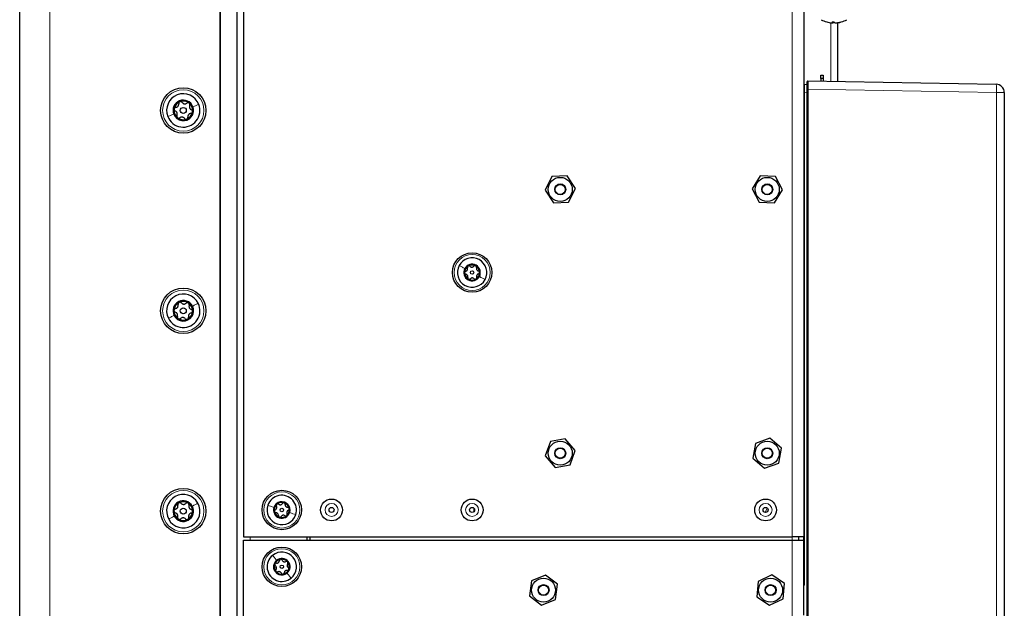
# Paper-space layout 'Blatt3' of a CAD drawing. Header units: millimetres. Extents: x 5 to 418, y 2 to 292.
# Tile 75 of 82: x 193 to 242, y 187 to 217. Entities that reach past the tile are written whole.
import ezdxf

# ---------------------------------------------------------------- set-up
doc = ezdxf.new("R2010")
doc.units = ezdxf.units.MM

psp = doc.layouts.new('Blatt3')

# ---------------------------------------------------------------- linework, layer by layer
at = {"color": 7, "linetype": 'Continuous', "lineweight": 25}
for p, q in [((192.7093, 100.7016), (192.7093, 246.5349)), ((231.8593, 239.1933), (231.8593, 190.8599)), ((203.8759, 238.6099), (203.8759, 190.8599)), ((202.7093, 139.3909), (202.7093, 237.3683)), ((202.7093, 236.3849), (202.7093, 146.5516)), ((203.5426, 236.3849), (203.5426, 146.5516)), ((233.2909, 216.5487), (233.2793, 216.5061)), ((233.2973, 216.5486), (233.2893, 216.5037)), ((233.3231, 216.5486), (233.3121, 216.5061)), ((233.4504, 216.5046), (233.4506, 216.5037)), ((233.491, 216.5078), (233.4911, 216.5061)), ((233.5259, 216.5098), (233.5259, 213.5809)), ((232.6926, 213.8933), (232.8176, 213.8933)), ((232.6926, 213.7266), (232.6926, 213.8933)), ((232.8176, 213.8933), (232.8176, 213.7266)), ((231.8908, 213.4333), (231.9943, 213.4387)), ((232.0259, 213.1901), (232.0259, 213.5731)), ((232.0598, 213.6064), (241.4499, 213.4425)), ((232.8176, 213.7266), (232.6926, 213.7266)), ((232.6926, 213.7266), (232.6926, 213.5954)), ((232.8176, 213.7266), (232.8176, 213.5932)), ((232.0259, 127.3631), (232.0259, 213.1901)), ((241.8593, 213.0259), (241.8593, 142.4628)), ((219.2761, 208.8292), (218.9336, 208.1505)), ((220.035, 208.872), (219.2761, 208.8292)), ((220.4516, 208.2361), (220.035, 208.872)), ((229.6705, 208.8652), (229.2663, 208.2214)), ((230.4301, 208.8371), (229.6705, 208.8652)), ((230.7856, 208.1651), (230.4301, 208.8371)), ((218.9336, 208.1505), (219.3501, 207.5146)), ((220.1091, 207.5574), (220.4516, 208.2361)), ((229.2663, 208.2214), (229.6217, 207.5495)), ((230.3814, 207.5213), (230.7856, 208.1651)), ((219.3501, 207.5146), (220.1091, 207.5574)), ((229.6217, 207.5495), (230.3814, 207.5213)), ((219.9458, 195.7434), (219.1985, 195.6043)), ((220.4399, 195.1657), (219.9458, 195.7434)), ((230.1623, 195.7745), (229.4465, 195.5187)), ((230.7418, 195.2824), (230.1623, 195.7745)), ((219.1985, 195.6043), (218.9452, 194.8875)), ((220.1867, 194.4489), (220.4399, 195.1657)), ((229.4465, 195.5187), (229.3101, 194.7708)), ((230.6054, 194.5346), (230.7418, 195.2824)), ((218.9452, 194.8875), (219.4393, 194.3099)), ((229.3101, 194.7708), (229.8895, 194.2788)), ((219.4393, 194.3099), (220.1867, 194.4489)), ((229.8895, 194.2788), (230.6054, 194.5346)), ((203.8759, 190.8599), (231.2759, 190.8599)), ((207.0426, 190.8599), (207.0426, 190.6933)), ((207.2093, 190.6933), (207.2093, 190.8599)), ((231.8593, 190.8599), (231.2759, 190.8599)), ((231.6093, 190.6933), (231.6093, 190.8599)), ((231.8593, 190.6933), (231.8593, 190.8599)), ((203.8759, 143.1933), (203.8759, 190.6933)), ((203.8759, 190.6933), (231.2759, 190.6933)), ((231.2759, 190.6933), (231.8593, 190.6933)), ((231.8593, 188.6099), (231.8593, 190.6933)), ((218.96, 188.9467), (218.2571, 188.6573)), ((219.5622, 188.4827), (218.96, 188.9467)), ((230.2522, 188.9511), (229.5661, 188.6238)), ((230.8787, 188.5206), (230.2522, 188.9511)), ((218.2571, 188.6573), (218.1563, 187.9038)), ((219.4614, 187.7293), (219.5622, 188.4827)), ((229.5661, 188.6238), (229.5065, 187.866)), ((230.8191, 187.7627), (230.8787, 188.5206)), ((231.8593, 186.9433), (231.8593, 188.6099)), ((218.1563, 187.9038), (218.7585, 187.4398)), ((229.5065, 187.866), (230.133, 187.4354)), ((230.133, 187.4354), (230.8191, 187.7627)), ((218.7585, 187.4398), (219.4614, 187.7293))]:
    psp.add_line(p, q, dxfattribs=at)
at = {"color": 7, "linetype": 'Continuous', "lineweight": 18}
for p, q in [((194.2093, 246.5349), (194.2093, 100.7016)), ((231.2759, 239.1933), (231.2759, 190.8599)), ((233.1926, 216.5098), (233.1926, 213.5867)), ((231.8593, 213.0172), (231.8908, 213.0172)), ((231.9943, 213.0226), (231.8908, 213.0172)), ((231.8908, 213.0172), (231.8908, 188.4749)), ((231.9943, 213.0226), (232.0259, 213.0226)), ((231.9943, 127.519), (231.9943, 213.0226)), ((232.0259, 213.1901), (232.061, 213.1901)), ((232.061, 213.1901), (232.061, 127.3631)), ((241.4644, 213.0259), (232.061, 213.1901)), ((241.4644, 142.4628), (241.4644, 213.0259)), ((241.8593, 213.0259), (241.4644, 213.0259)), ((215.3759, 192.2864), (215.3759, 192.1001)), ((230.0204, 192.2903), (229.9208, 192.0715)), ((204.2093, 190.8599), (204.2093, 190.6933)), ((231.2759, 190.6933), (231.2759, 190.8599)), ((231.2759, 143.1933), (231.2759, 190.6933)), ((231.8593, 188.4749), (231.8908, 188.4749))]:
    psp.add_line(p, q, dxfattribs=at)
at = {"color": 7, "linetype": 'Continuous', "lineweight": 25, "flags": 128}
psp.add_lwpolyline([(233.5618, 216.5142), (233.5538, 216.513), (233.5259, 216.5092)], dxfattribs=at)
at = {"color": 7, "linetype": 'Continuous', "lineweight": 25}
for centre, radius in [((200.8759, 212.1349), 1.1333), ((200.8759, 212.1349), 0.1491), ((219.6926, 208.1933), 0.6), ((219.6926, 208.1933), 0.275), ((219.6926, 208.1933), 0.25), ((230.0259, 208.1933), 0.6), ((230.0259, 208.1933), 0.275), ((230.0259, 208.1933), 0.25), ((215.2926, 204.0433), 0.9833), ((215.2926, 204.0433), 0.0863), ((200.8759, 202.1349), 1.1333), ((200.8759, 202.1349), 0.1491), ((219.6926, 195.0266), 0.6), ((230.0259, 195.0266), 0.6), ((219.6926, 195.0266), 0.275), ((219.6926, 195.0266), 0.25), ((230.0259, 195.0266), 0.275), ((230.0259, 195.0266), 0.25), ((200.8759, 192.1349), 1.1333), ((205.7926, 192.1933), 0.9833), ((208.2759, 192.1933), 0.5442), ((215.2926, 192.1933), 0.5442), ((229.9426, 192.1933), 0.5442), ((200.8759, 192.1349), 0.1491), ((205.7926, 192.1933), 0.0863), ((208.2759, 192.1933), 0.125), ((215.2926, 192.1933), 0.125), ((229.9426, 192.1933), 0.125), ((205.7926, 189.3599), 0.9833), ((205.7926, 189.3599), 0.0863), ((218.8593, 188.1933), 0.6), ((230.1926, 188.1933), 0.6), ((218.8593, 188.1933), 0.275), ((218.8593, 188.1933), 0.25), ((230.1926, 188.1933), 0.275), ((230.1926, 188.1933), 0.25)]:
    psp.add_circle(centre, radius, dxfattribs=at)
at = {"color": 7, "linetype": 'Continuous', "lineweight": 18}
for centre, radius in [((200.8759, 212.1349), 1.0333), ((215.2926, 204.0433), 0.9), ((200.8759, 202.1349), 1.0333), ((200.8759, 192.1349), 1.0333), ((205.7926, 192.1933), 0.9), ((208.2759, 192.1933), 0.3237), ((215.2926, 192.1933), 0.3237), ((229.9426, 192.1933), 0.3237), ((205.7926, 189.3599), 0.9)]:
    psp.add_circle(centre, radius, dxfattribs=at)
at = {"color": 7, "linetype": 'Continuous', "lineweight": 25}
for centre, radius, start, end in [((233.3593, 217.8321), 1.3333, 241.23293, 254.15578), ((233.3481, 217.7979), 1.2974, 254.19035, 264.6589), ((233.3083, 217.5283), 1.0254, 265.47006, 267.73913), ((233.3117, 217.9048), 1.3563, 267.80165, 272.19835), ((233.3387, 216.559), 0.0796, 186.83626, 221.66992), ((233.2547, 216.5945), 0.0918, 278.28361, 285.55564), ((233.2652, 216.8409), 0.338, 274.09053, 277.97093), ((233.2183, 216.6409), 0.1642, 304.84484, 326.20957), ((233.5002, 216.6409), 0.1642, 213.79043, 235.15516), ((233.4533, 216.8409), 0.338, 262.02907, 265.90947), ((233.384, 217.7747), 1.2719, 272.03761, 274.07098), ((233.4102, 217.5283), 1.0254, 272.26087, 274.52994), ((233.3489, 217.8477), 1.3474, 275.33717, 285.54464), ((233.3704, 217.7979), 1.2974, 275.3411, 285.80965), ((233.3593, 217.8321), 1.3333, 278.73727, 285.84422), ((233.7169, 216.573), 0.0245, 253.5963, 286.4037), ((233.3593, 217.8321), 1.3333, 285.84422, 298.76707), ((231.8926, 213.4), 0.0333, 93, 180), ((231.9926, 213.472), 0.0333, 273, 360), ((232.0593, 213.5731), 0.0333, 89, 180), ((241.4426, 213.0259), 0.4167, 0, 89), ((200.8759, 212.1349), 0.8333, 21.26397, 201.26397), ((200.8759, 212.1349), 0.8333, 201.26397, 21.26397), ((200.8759, 212.1349), 0.5133, 21.26397, 201.26397), ((200.8759, 212.1349), 0.4667, 111.26397, 171.26397), ((200.8759, 212.1349), 0.4667, 51.26397, 111.26397), ((200.8759, 212.1349), 0.4667, 351.26397, 51.26397), ((200.8759, 212.1349), 0.5133, 201.26397, 21.26397), ((200.8759, 212.1349), 0.4667, 171.26397, 231.26397), ((200.8759, 212.1349), 0.4667, 291.26397, 351.26397), ((200.8759, 212.1349), 0.4667, 231.26397, 291.26397), ((215.2926, 204.0433), 0.7333, 331.52203, 151.52203), ((215.2926, 204.0433), 0.7333, 151.52203, 331.52203), ((215.2926, 204.0433), 0.4125, 151.52203, 331.52203), ((215.2926, 204.0433), 0.375, 121.52203, 181.52203), ((215.2926, 204.0433), 0.375, 181.52203, 241.52203), ((215.2926, 204.0433), 0.4125, 331.52203, 151.52203), ((215.2926, 204.0433), 0.375, 61.52203, 121.52203), ((215.2926, 204.0433), 0.375, 1.52203, 61.52203), ((215.2926, 204.0433), 0.375, 301.52203, 1.52203), ((215.2926, 204.0433), 0.375, 241.52203, 301.52203), ((200.8759, 202.1349), 0.8333, 26.63063, 206.63063), ((200.8759, 202.1349), 0.8333, 206.63063, 26.63063), ((200.8759, 202.1349), 0.5133, 26.63063, 206.63063), ((200.8759, 202.1349), 0.4667, 116.63063, 176.63063), ((200.8759, 202.1349), 0.4667, 56.63063, 116.63063), ((200.8759, 202.1349), 0.4667, 356.63063, 56.63063), ((200.8759, 202.1349), 0.4667, 176.63063, 236.63063), ((200.8759, 202.1349), 0.5133, 206.63063, 26.63063), ((200.8759, 202.1349), 0.4667, 296.63063, 356.63063), ((200.8759, 202.1349), 0.4667, 236.63063, 296.63063), ((200.8759, 192.1349), 0.8333, 28.96535, 208.96535), ((205.7926, 192.1933), 0.7333, 341.52203, 161.52203), ((200.8759, 192.1349), 0.8333, 208.96535, 28.96535), ((200.8759, 192.1349), 0.5133, 28.96535, 208.96535), ((200.8759, 192.1349), 0.4667, 118.96535, 178.96535), ((200.8759, 192.1349), 0.5133, 208.96535, 28.96535), ((200.8759, 192.1349), 0.4667, 58.96535, 118.96535), ((200.8759, 192.1349), 0.4667, 358.96535, 58.96535), ((205.7926, 192.1933), 0.7333, 161.52203, 341.52203), ((205.7926, 192.1933), 0.4125, 161.52203, 341.52203), ((205.7926, 192.1933), 0.4125, 341.52203, 161.52203), ((205.7926, 192.1933), 0.375, 131.52203, 191.52203), ((205.7926, 192.1933), 0.375, 71.52203, 131.52203), ((205.7926, 192.1933), 0.375, 11.52203, 71.52203), ((205.7926, 192.1933), 0.375, 311.52203, 11.52203), ((200.8759, 192.1349), 0.4667, 178.96535, 238.96535), ((200.8759, 192.1349), 0.4667, 238.96535, 298.96535), ((200.8759, 192.1349), 0.4667, 298.96535, 358.96535), ((205.7926, 192.1933), 0.375, 191.52203, 251.52203), ((205.7926, 192.1933), 0.375, 251.52203, 311.52203), ((205.7926, 189.3599), 0.7333, 129.11774, 309.11774), ((205.7926, 189.3599), 0.7333, 309.11774, 129.11774), ((205.7926, 189.3599), 0.375, 99.11774, 159.11774), ((205.7926, 189.3599), 0.4125, 309.11774, 129.11774), ((205.7926, 189.3599), 0.375, 39.11774, 99.11774), ((205.7926, 189.3599), 0.4125, 129.11774, 309.11774), ((205.7926, 189.3599), 0.375, 159.11774, 219.11774), ((205.7926, 189.3599), 0.375, 339.11774, 39.11774), ((205.7926, 189.3599), 0.375, 219.11774, 279.11774), ((205.7926, 189.3599), 0.375, 279.11774, 339.11774)]:
    psp.add_arc(centre, radius, start, end, dxfattribs=at)
at = {"color": 7, "linetype": 'Continuous', "lineweight": 18}
for centre, radius, start, end in [((239.4619, 213.1646), 2.0072, 356.03796, 7.95839), ((231.8242, 188.4749), 0.0667, 301.7469, 0)]:
    psp.add_arc(centre, radius, start, end, dxfattribs=at)
for centre, major_axis, ratio, start_param, end_param in [((231.8926, 213.0161), (-0.0017, 0.4171), 0.0041715, 0.0002011, 1.5682584), ((231.9926, 213.0214), (0.0017, 0.4173), 0.0041678, 4.7153639, 6.2834212), ((232.0593, 213.1897), (0.0006, 0.4167), 0.0041852, 4.7132352, 6.2831181)]:
    psp.add_ellipse(centre, major_axis=major_axis, ratio=ratio, start_param=start_param, end_param=end_param, dxfattribs=at)
at = {"color": 7, "linetype": 'Continuous', "lineweight": 25}
for points, knots in [([(200.4994, 212.2847), (200.5203, 212.2885), (200.5516, 212.2943), (200.5896, 212.3196), (200.6146, 212.3442), (200.6334, 212.374), (200.65, 212.4168), (200.6488, 212.4487), (200.6481, 212.47)], [0, 0, 0, 0, 0.24921908, 0.37435669, 0.49894691, 0.62401981, 0.74976746, 1, 1, 1, 1]), ([(200.7067, 212.5698), (200.6969, 212.5648), (200.6773, 212.5548), (200.6575, 212.5288), (200.6466, 212.4995), (200.6476, 212.4799), (200.6481, 212.47)], [0, 0, 0, 0, 0.2499898, 0.4996108, 0.7491272, 1, 1, 1, 1]), ([(200.8173, 212.5359), (200.8111, 212.5434), (200.7985, 212.5585), (200.7707, 212.5729), (200.7385, 212.5786), (200.7173, 212.5728), (200.7067, 212.5698)], [0, 0, 0, 0, 0.2498531, 0.4999013, 0.7501145, 1, 1, 1, 1]), ([(200.8173, 212.5359), (200.8311, 212.5198), (200.8518, 212.4955), (200.8927, 212.4752), (200.9265, 212.4659), (200.9617, 212.4645), (201.007, 212.4715), (201.0341, 212.4885), (201.0522, 212.4998)], [0, 0, 0, 0, 0.2492203, 0.374358, 0.498948, 0.6240206, 0.749768, 1, 1, 1, 1]), ([(201.1679, 212.499), (201.1587, 212.5049), (201.1402, 212.5168), (201.1078, 212.5211), (201.077, 212.5158), (201.0605, 212.5051), (201.0522, 212.4998)], [0, 0, 0, 0, 0.249858, 0.4994668, 0.7490113, 1, 1, 1, 1]), ([(201.1938, 212.3861), (201.1972, 212.3953), (201.2041, 212.4138), (201.2026, 212.445), (201.1914, 212.4758), (201.1757, 212.4912), (201.1679, 212.499)], [0, 0, 0, 0, 0.249806, 0.5000545, 0.7503094, 1, 1, 1, 1]), ([(201.1938, 212.3861), (201.1868, 212.3662), (201.1761, 212.3362), (201.179, 212.2906), (201.1878, 212.2566), (201.2042, 212.2255), (201.233, 212.1897), (201.2612, 212.1747), (201.28, 212.1647)], [0, 0, 0, 0, 0.2491937, 0.3743301, 0.4989253, 0.6240038, 0.7497569, 1, 1, 1, 1]), ([(200.4147, 212.2058), (200.4141, 212.1948), (200.413, 212.1729), (200.4256, 212.1427), (200.4456, 212.1187), (200.4631, 212.1097), (200.4718, 212.1052)], [0, 0, 0, 0, 0.250032, 0.4996317, 0.7492275, 1, 1, 1, 1]), ([(200.4994, 212.2847), (200.4897, 212.283), (200.4704, 212.2797), (200.4441, 212.2628), (200.423, 212.2378), (200.4174, 212.2165), (200.4147, 212.2058)], [0, 0, 0, 0, 0.249816, 0.4999076, 0.7501199, 1, 1, 1, 1]), ([(200.558, 211.8838), (200.5651, 211.9037), (200.5757, 211.9337), (200.5728, 211.9793), (200.564, 212.0133), (200.5476, 212.0444), (200.5189, 212.0802), (200.4906, 212.0952), (200.4718, 212.1052)], [0, 0, 0, 0, 0.2491937, 0.3743301, 0.4989253, 0.6240038, 0.7497569, 1, 1, 1, 1]), ([(200.558, 211.8838), (200.5546, 211.8745), (200.5478, 211.8561), (200.5493, 211.8248), (200.5604, 211.7941), (200.5761, 211.7786), (200.5839, 211.7709)], [0, 0, 0, 0, 0.249806, 0.5000545, 0.7503094, 1, 1, 1, 1]), ([(201.2524, 211.9852), (201.2316, 211.9814), (201.2003, 211.9756), (201.1622, 211.9503), (201.1372, 211.9257), (201.1185, 211.8959), (201.1019, 211.8531), (201.103, 211.8212), (201.1038, 211.7999)], [0, 0, 0, 0, 0.2492191, 0.3743567, 0.4989469, 0.6240198, 0.7497675, 1, 1, 1, 1]), ([(201.2524, 211.9852), (201.2621, 211.9869), (201.2815, 211.9902), (201.3078, 212.0071), (201.3288, 212.0321), (201.3344, 212.0534), (201.3372, 212.0641)], [0, 0, 0, 0, 0.249816, 0.49990758, 0.75011993, 1, 1, 1, 1]), ([(201.3372, 212.0641), (201.3377, 212.0751), (201.3388, 212.097), (201.3263, 212.1272), (201.3063, 212.1512), (201.2888, 212.1602), (201.28, 212.1647)], [0, 0, 0, 0, 0.250032, 0.4996317, 0.7492275, 1, 1, 1, 1]), ([(200.5839, 211.7709), (200.5931, 211.765), (200.6116, 211.753), (200.644, 211.7488), (200.6748, 211.7541), (200.6914, 211.7648), (200.6997, 211.7701)], [0, 0, 0, 0, 0.249858, 0.4994668, 0.7490113, 1, 1, 1, 1]), ([(200.9345, 211.734), (200.9207, 211.7501), (200.9001, 211.7743), (200.8592, 211.7947), (200.8253, 211.804), (200.7902, 211.8053), (200.7448, 211.7984), (200.7177, 211.7814), (200.6997, 211.7701)], [0, 0, 0, 0, 0.2492203, 0.374358, 0.498948, 0.6240206, 0.749768, 1, 1, 1, 1]), ([(200.9345, 211.734), (200.9408, 211.7265), (200.9533, 211.7113), (200.9811, 211.697), (201.0133, 211.6913), (201.0346, 211.6971), (201.0452, 211.7)], [0, 0, 0, 0, 0.24985308, 0.49990135, 0.75011449, 1, 1, 1, 1]), ([(201.0452, 211.7), (201.055, 211.7051), (201.0745, 211.7151), (201.0943, 211.7411), (201.1052, 211.7704), (201.1042, 211.79), (201.1038, 211.7999)], [0, 0, 0, 0, 0.2499898, 0.4996108, 0.7491272, 1, 1, 1, 1]), ([(214.9735, 204.1078), (214.966, 204.1051), (214.9512, 204.0997), (214.9328, 204.0826), (214.9197, 204.0598), (214.9184, 204.0421), (214.9177, 204.0333)], [0, 0, 0, 0, 0.2498071, 0.5000551, 0.7503094, 1, 1, 1, 1]), ([(214.9177, 204.0333), (214.9189, 204.0246), (214.9211, 204.007), (214.9354, 203.985), (214.9546, 203.9688), (214.9697, 203.9642), (214.9773, 203.9619)], [0, 0, 0, 0, 0.2498571, 0.4994664, 0.7490114, 1, 1, 1, 1]), ([(214.9735, 204.1078), (214.9894, 204.1138), (215.0133, 204.1229), (215.0397, 204.1483), (215.056, 204.1714), (215.0666, 204.1976), (215.0736, 204.2338), (215.0681, 204.2589), (215.0645, 204.2756)], [0, 0, 0, 0, 0.2491679, 0.3743031, 0.4989033, 0.6239875, 0.7497462, 1, 1, 1, 1]), ([(215.0965, 204.3629), (215.0895, 204.3576), (215.0755, 204.3468), (215.0635, 204.3235), (215.0591, 204.2987), (215.0627, 204.2833), (215.0645, 204.2756)], [0, 0, 0, 0, 0.250033, 0.4996315, 0.7492277, 1, 1, 1, 1]), ([(215.1889, 204.3519), (215.1829, 204.357), (215.1708, 204.3672), (215.1467, 204.3745), (215.1204, 204.3744), (215.1045, 204.3668), (215.0965, 204.3629)], [0, 0, 0, 0, 0.2498147, 0.4999078, 0.7501201, 1, 1, 1, 1]), ([(215.1889, 204.3519), (215.2021, 204.3411), (215.2219, 204.325), (215.2571, 204.3148), (215.2852, 204.3122), (215.3132, 204.3162), (215.3481, 204.3282), (215.3671, 204.3455), (215.3797, 204.357)], [0, 0, 0, 0, 0.2491995, 0.3743362, 0.4989302, 0.6240074, 0.7497593, 1, 1, 1, 1]), ([(215.4714, 204.3729), (215.4632, 204.3763), (215.4469, 204.3831), (215.4207, 204.3818), (215.3971, 204.3732), (215.3855, 204.3624), (215.3797, 204.357)], [0, 0, 0, 0, 0.2499907, 0.4996106, 0.7491271, 1, 1, 1, 1]), ([(215.508, 204.2874), (215.5094, 204.2952), (215.5122, 204.3107), (215.5065, 204.3352), (215.4933, 204.3579), (215.4787, 204.3679), (215.4714, 204.3729)], [0, 0, 0, 0, 0.2498519, 0.4999015, 0.7501147, 1, 1, 1, 1]), ([(215.508, 204.2874), (215.5053, 204.2706), (215.5012, 204.2453), (215.51, 204.2097), (215.5218, 204.1841), (215.5392, 204.1619), (215.5671, 204.1377), (215.5915, 204.1299), (215.6078, 204.1247)], [0, 0, 0, 0, 0.24920104, 0.37433782, 0.49893155, 0.62400843, 0.74976002, 1, 1, 1, 1]), ([(215.6117, 203.9788), (215.5958, 203.9727), (215.5719, 203.9637), (215.5454, 203.9383), (215.5292, 203.9152), (215.5186, 203.889), (215.5116, 203.8528), (215.517, 203.8277), (215.5207, 203.8109)], [0, 0, 0, 0, 0.2491679, 0.3743031, 0.4989033, 0.6239875, 0.7497462, 1, 1, 1, 1]), ([(215.6675, 204.0532), (215.6663, 204.062), (215.664, 204.0795), (215.6498, 204.1016), (215.6306, 204.1177), (215.6154, 204.1223), (215.6078, 204.1247)], [0, 0, 0, 0, 0.24985708, 0.49946639, 0.74901135, 1, 1, 1, 1]), ([(215.6117, 203.9788), (215.6191, 203.9814), (215.634, 203.9868), (215.6524, 204.004), (215.6654, 204.0268), (215.6668, 204.0444), (215.6675, 204.0532)], [0, 0, 0, 0, 0.2498071, 0.5000551, 0.7503094, 1, 1, 1, 1]), ([(215.0771, 203.7992), (215.0799, 203.816), (215.084, 203.8412), (215.0752, 203.8768), (215.0634, 203.9024), (215.0459, 203.9247), (215.0181, 203.9489), (214.9936, 203.9567), (214.9773, 203.9619)], [0, 0, 0, 0, 0.249201, 0.3743378, 0.4989316, 0.6240084, 0.74976, 1, 1, 1, 1]), ([(215.0771, 203.7992), (215.0758, 203.7914), (215.073, 203.7758), (215.0787, 203.7513), (215.0919, 203.7286), (215.1065, 203.7186), (215.1138, 203.7137)], [0, 0, 0, 0, 0.2498519, 0.4999015, 0.7501147, 1, 1, 1, 1]), ([(215.1138, 203.7137), (215.1219, 203.7103), (215.1383, 203.7035), (215.1645, 203.7048), (215.1881, 203.7134), (215.1996, 203.7242), (215.2054, 203.7296)], [0, 0, 0, 0, 0.2499907, 0.4996106, 0.7491271, 1, 1, 1, 1]), ([(215.3963, 203.7346), (215.3831, 203.7454), (215.3633, 203.7616), (215.328, 203.7718), (215.2999, 203.7743), (215.2719, 203.7704), (215.2371, 203.7584), (215.2181, 203.7411), (215.2054, 203.7296)], [0, 0, 0, 0, 0.24919948, 0.37433619, 0.49893021, 0.62400742, 0.74975934, 1, 1, 1, 1]), ([(215.3963, 203.7346), (215.4023, 203.7296), (215.4144, 203.7194), (215.4385, 203.7121), (215.4647, 203.7121), (215.4807, 203.7198), (215.4886, 203.7236)], [0, 0, 0, 0, 0.2498147, 0.4999078, 0.7501201, 1, 1, 1, 1]), ([(215.4886, 203.7236), (215.4957, 203.729), (215.5097, 203.7397), (215.5217, 203.7631), (215.5261, 203.7878), (215.5225, 203.8032), (215.5207, 203.8109)], [0, 0, 0, 0, 0.25003302, 0.49963153, 0.74922769, 1, 1, 1, 1]), ([(200.6667, 202.5521), (200.6575, 202.5462), (200.6389, 202.5344), (200.6216, 202.5067), (200.6135, 202.4765), (200.6163, 202.457), (200.6177, 202.4472)], [0, 0, 0, 0, 0.2499898, 0.4996108, 0.7491272, 1, 1, 1, 1]), ([(200.7801, 202.5286), (200.7731, 202.5356), (200.7592, 202.5495), (200.7302, 202.5611), (200.6976, 202.5638), (200.677, 202.556), (200.6667, 202.5521)], [0, 0, 0, 0, 0.2498531, 0.4999013, 0.7501145, 1, 1, 1, 1]), ([(200.7801, 202.5286), (200.7953, 202.5139), (200.8181, 202.4917), (200.8608, 202.4753), (200.8953, 202.4692), (200.9305, 202.4711), (200.975, 202.4823), (201.0004, 202.5017), (201.0173, 202.5147)], [0, 0, 0, 0, 0.24922033, 0.37435801, 0.49894799, 0.62402062, 0.74976801, 1, 1, 1, 1]), ([(201.1326, 202.5247), (201.1228, 202.5298), (201.1033, 202.5399), (201.0707, 202.5411), (201.0405, 202.5329), (201.025, 202.5208), (201.0173, 202.5147)], [0, 0, 0, 0, 0.249858, 0.4994668, 0.7490113, 1, 1, 1, 1]), ([(201.169, 202.4148), (201.1715, 202.4243), (201.1766, 202.4433), (201.1721, 202.4742), (201.1581, 202.5038), (201.1411, 202.5177), (201.1326, 202.5247)], [0, 0, 0, 0, 0.249806, 0.5000545, 0.7503094, 1, 1, 1, 1]), ([(200.4871, 202.2488), (200.4776, 202.2463), (200.4586, 202.2412), (200.434, 202.2218), (200.4154, 202.195), (200.4118, 202.1732), (200.4101, 202.1624)], [0, 0, 0, 0, 0.249816, 0.4999076, 0.7501199, 1, 1, 1, 1]), ([(200.4101, 202.1624), (200.4105, 202.1514), (200.4115, 202.1294), (200.4268, 202.1006), (200.449, 202.0785), (200.4672, 202.0712), (200.4764, 202.0675)], [0, 0, 0, 0, 0.250032, 0.4996317, 0.7492275, 1, 1, 1, 1]), ([(200.5829, 201.8551), (200.5881, 201.8757), (200.5958, 201.9065), (200.5887, 201.9516), (200.5768, 201.9846), (200.5575, 202.0141), (200.5256, 202.047), (200.496, 202.0593), (200.4764, 202.0675)], [0, 0, 0, 0, 0.2491937, 0.3743301, 0.4989253, 0.6240038, 0.7497569, 1, 1, 1, 1]), ([(200.4871, 202.2488), (200.5075, 202.2546), (200.5381, 202.2633), (200.5736, 202.292), (200.5962, 202.3189), (200.6121, 202.3503), (200.6246, 202.3944), (200.6205, 202.4261), (200.6177, 202.4472)], [0, 0, 0, 0, 0.2492191, 0.3743567, 0.4989469, 0.6240198, 0.7497675, 1, 1, 1, 1]), ([(201.2648, 202.0211), (201.2444, 202.0153), (201.2138, 202.0066), (201.1783, 201.9779), (201.1557, 201.951), (201.1398, 201.9196), (201.1272, 201.8755), (201.1314, 201.8438), (201.1341, 201.8227)], [0, 0, 0, 0, 0.2492191, 0.3743567, 0.4989469, 0.6240198, 0.7497675, 1, 1, 1, 1]), ([(201.169, 202.4148), (201.1638, 202.3942), (201.156, 202.3634), (201.1631, 202.3183), (201.1751, 202.2853), (201.1943, 202.2558), (201.2263, 202.2229), (201.2558, 202.2106), (201.2754, 202.2024)], [0, 0, 0, 0, 0.2491937, 0.3743301, 0.4989253, 0.6240038, 0.7497569, 1, 1, 1, 1]), ([(201.2648, 202.0211), (201.2743, 202.0236), (201.2932, 202.0287), (201.3178, 202.0481), (201.3365, 202.0749), (201.34, 202.0967), (201.3418, 202.1075)], [0, 0, 0, 0, 0.249816, 0.4999076, 0.7501199, 1, 1, 1, 1]), ([(201.3418, 202.1075), (201.3413, 202.1185), (201.3403, 202.1405), (201.325, 202.1693), (201.3029, 202.1914), (201.2846, 202.1987), (201.2754, 202.2024)], [0, 0, 0, 0, 0.250032, 0.4996317, 0.7492275, 1, 1, 1, 1]), ([(200.5829, 201.8551), (200.5804, 201.8456), (200.5753, 201.8266), (200.5797, 201.7957), (200.5937, 201.7661), (200.6107, 201.7522), (200.6192, 201.7452)], [0, 0, 0, 0, 0.24980599, 0.50005449, 0.75030941, 1, 1, 1, 1]), ([(200.6192, 201.7452), (200.629, 201.7401), (200.6485, 201.73), (200.6811, 201.7288), (200.7113, 201.737), (200.7268, 201.7491), (200.7346, 201.7552)], [0, 0, 0, 0, 0.249858, 0.4994668, 0.7490113, 1, 1, 1, 1]), ([(200.9717, 201.7413), (200.9565, 201.756), (200.9337, 201.7782), (200.8911, 201.7946), (200.8565, 201.8007), (200.8214, 201.7988), (200.7769, 201.7876), (200.7515, 201.7681), (200.7346, 201.7552)], [0, 0, 0, 0, 0.2492203, 0.374358, 0.498948, 0.6240206, 0.749768, 1, 1, 1, 1]), ([(200.9717, 201.7413), (200.9787, 201.7343), (200.9926, 201.7204), (201.0216, 201.7088), (201.0542, 201.7061), (201.0748, 201.7139), (201.0851, 201.7178)], [0, 0, 0, 0, 0.2498531, 0.4999013, 0.7501145, 1, 1, 1, 1]), ([(201.0851, 201.7178), (201.0944, 201.7237), (201.1129, 201.7355), (201.1302, 201.7632), (201.1383, 201.7934), (201.1355, 201.8129), (201.1341, 201.8227)], [0, 0, 0, 0, 0.2499898, 0.4996108, 0.7491272, 1, 1, 1, 1]), ([(200.4828, 192.2329), (200.4734, 192.2299), (200.4546, 192.2241), (200.4308, 192.2038), (200.4133, 192.1761), (200.4107, 192.1543), (200.4093, 192.1434)], [0, 0, 0, 0, 0.249816, 0.4999076, 0.7501199, 1, 1, 1, 1]), ([(200.4828, 192.2329), (200.5029, 192.2395), (200.5331, 192.2494), (200.5674, 192.2796), (200.5889, 192.3073), (200.6035, 192.3393), (200.6142, 192.384), (200.6088, 192.4155), (200.6052, 192.4364)], [0, 0, 0, 0, 0.2492191, 0.3743567, 0.4989469, 0.6240198, 0.7497675, 1, 1, 1, 1]), ([(200.6499, 192.5432), (200.6409, 192.5369), (200.6229, 192.5244), (200.6067, 192.496), (200.5998, 192.4655), (200.6034, 192.4461), (200.6052, 192.4364)], [0, 0, 0, 0, 0.2499898, 0.4996108, 0.7491272, 1, 1, 1, 1]), ([(200.7641, 192.5244), (200.7569, 192.5311), (200.7424, 192.5444), (200.713, 192.5548), (200.6803, 192.5562), (200.66, 192.5475), (200.6499, 192.5432)], [0, 0, 0, 0, 0.2498531, 0.4999013, 0.7501145, 1, 1, 1, 1]), ([(200.7641, 192.5244), (200.7799, 192.5103), (200.8037, 192.4891), (200.8469, 192.4744), (200.8817, 192.4697), (200.9167, 192.4731), (200.9607, 192.4861), (200.9853, 192.5065), (201.0017, 192.5201)], [0, 0, 0, 0, 0.2492203, 0.374358, 0.498948, 0.6240206, 0.749768, 1, 1, 1, 1]), ([(201.1165, 192.5348), (201.1066, 192.5395), (201.0867, 192.5488), (201.054, 192.5487), (201.0242, 192.5393), (201.0092, 192.5265), (201.0017, 192.5201)], [0, 0, 0, 0, 0.24985796, 0.49946675, 0.74901133, 1, 1, 1, 1]), ([(201.1573, 192.4265), (201.1595, 192.4361), (201.1637, 192.4552), (201.158, 192.486), (201.1429, 192.515), (201.1253, 192.5282), (201.1165, 192.5348)], [0, 0, 0, 0, 0.24980599, 0.50005449, 0.75030941, 1, 1, 1, 1]), ([(201.1573, 192.4265), (201.153, 192.4057), (201.1465, 192.3746), (201.1554, 192.3298), (201.1687, 192.2973), (201.1891, 192.2687), (201.2224, 192.2371), (201.2524, 192.226), (201.2724, 192.2186)], [0, 0, 0, 0, 0.2491937, 0.3743301, 0.4989253, 0.6240038, 0.7497569, 1, 1, 1, 1]), ([(201.3425, 192.1265), (201.3416, 192.1375), (201.3397, 192.1594), (201.3232, 192.1876), (201.3002, 192.2088), (201.2817, 192.2153), (201.2724, 192.2186)], [0, 0, 0, 0, 0.250032, 0.4996317, 0.7492275, 1, 1, 1, 1]), ([(205.4671, 192.2014), (205.4603, 192.1975), (205.4466, 192.1896), (205.4314, 192.1695), (205.4225, 192.1448), (205.4243, 192.1272), (205.4251, 192.1184)], [0, 0, 0, 0, 0.24980712, 0.50005507, 0.75030939, 1, 1, 1, 1]), ([(205.4671, 192.2014), (205.4817, 192.2101), (205.5037, 192.2232), (205.5254, 192.2528), (205.5373, 192.2783), (205.5432, 192.306), (205.5438, 192.3429), (205.5341, 192.3666), (205.5276, 192.3825)], [0, 0, 0, 0, 0.2491679, 0.3743031, 0.4989033, 0.6239875, 0.7497462, 1, 1, 1, 1]), ([(205.544, 192.474), (205.538, 192.4675), (205.5261, 192.4545), (205.5183, 192.4294), (205.5183, 192.4043), (205.5245, 192.3898), (205.5276, 192.3825)], [0, 0, 0, 0, 0.250033, 0.4996315, 0.7492277, 1, 1, 1, 1]), ([(205.6369, 192.4792), (205.63, 192.4832), (205.6164, 192.4911), (205.5914, 192.4941), (205.5656, 192.4895), (205.5512, 192.4792), (205.544, 192.474)], [0, 0, 0, 0, 0.2498147, 0.4999078, 0.7501201, 1, 1, 1, 1]), ([(205.6369, 192.4792), (205.6517, 192.4709), (205.674, 192.4584), (205.7105, 192.4545), (205.7386, 192.4568), (205.7655, 192.4656), (205.7978, 192.4835), (205.8135, 192.5038), (205.8239, 192.5174)], [0, 0, 0, 0, 0.2491995, 0.3743362, 0.4989302, 0.6240074, 0.7497593, 1, 1, 1, 1]), ([(205.9114, 192.5489), (205.9028, 192.5509), (205.8856, 192.5547), (205.86, 192.5489), (205.8382, 192.5363), (205.8287, 192.5237), (205.8239, 192.5174)], [0, 0, 0, 0, 0.2499907, 0.4996106, 0.7491271, 1, 1, 1, 1]), ([(205.9624, 192.4711), (205.9624, 192.479), (205.9624, 192.4948), (205.9525, 192.5179), (205.9356, 192.538), (205.9195, 192.5453), (205.9114, 192.5489)], [0, 0, 0, 0, 0.2498519, 0.4999015, 0.7501147, 1, 1, 1, 1]), ([(205.9624, 192.4711), (205.9626, 192.4541), (205.9629, 192.4285), (205.9777, 192.3949), (205.9939, 192.3718), (206.0149, 192.3529), (206.0465, 192.3339), (206.072, 192.3305), (206.0889, 192.3282)], [0, 0, 0, 0, 0.249201, 0.3743378, 0.4989316, 0.6240084, 0.74976, 1, 1, 1, 1]), ([(206.1181, 192.1852), (206.1034, 192.1765), (206.0815, 192.1634), (206.0598, 192.1338), (206.0478, 192.1082), (206.042, 192.0806), (206.0413, 192.0437), (206.0511, 192.0199), (206.0576, 192.0041)], [0, 0, 0, 0, 0.2491679, 0.3743031, 0.4989033, 0.6239875, 0.7497462, 1, 1, 1, 1]), ([(206.16, 192.2682), (206.1574, 192.2766), (206.1521, 192.2935), (206.1343, 192.3127), (206.1125, 192.3253), (206.0968, 192.3272), (206.0889, 192.3282)], [0, 0, 0, 0, 0.2498571, 0.4994664, 0.7490114, 1, 1, 1, 1]), ([(206.1181, 192.1852), (206.1249, 192.1891), (206.1386, 192.197), (206.1537, 192.2171), (206.1626, 192.2418), (206.1609, 192.2594), (206.16, 192.2682)], [0, 0, 0, 0, 0.2498071, 0.5000551, 0.7503094, 1, 1, 1, 1]), ([(200.4093, 192.1434), (200.4103, 192.1324), (200.4121, 192.1105), (200.4286, 192.0823), (200.4516, 192.0611), (200.4702, 192.0546), (200.4795, 192.0513)], [0, 0, 0, 0, 0.250032, 0.4996317, 0.7492275, 1, 1, 1, 1]), ([(200.5945, 191.8434), (200.5989, 191.8642), (200.6054, 191.8953), (200.5964, 191.9401), (200.5831, 191.9726), (200.5627, 192.0012), (200.5294, 192.0328), (200.4994, 192.0439), (200.4795, 192.0513)], [0, 0, 0, 0, 0.24919366, 0.3743301, 0.49892526, 0.62400376, 0.74975694, 1, 1, 1, 1]), ([(200.5945, 191.8434), (200.5924, 191.8338), (200.5881, 191.8146), (200.5938, 191.7839), (200.609, 191.7549), (200.6265, 191.7417), (200.6353, 191.7351)], [0, 0, 0, 0, 0.249806, 0.5000545, 0.7503094, 1, 1, 1, 1]), ([(200.6353, 191.7351), (200.6453, 191.7304), (200.6652, 191.7211), (200.6978, 191.7212), (200.7277, 191.7306), (200.7427, 191.7434), (200.7502, 191.7498)], [0, 0, 0, 0, 0.249858, 0.4994668, 0.7490113, 1, 1, 1, 1]), ([(200.9877, 191.7455), (200.9719, 191.7596), (200.9482, 191.7808), (200.9049, 191.7955), (200.8701, 191.8002), (200.8351, 191.7968), (200.7911, 191.7838), (200.7665, 191.7634), (200.7502, 191.7498)], [0, 0, 0, 0, 0.2492203, 0.374358, 0.498948, 0.6240206, 0.749768, 1, 1, 1, 1]), ([(200.9877, 191.7455), (200.9949, 191.7388), (201.0094, 191.7255), (201.0389, 191.7151), (201.0715, 191.7137), (201.0918, 191.7223), (201.1019, 191.7267)], [0, 0, 0, 0, 0.2498531, 0.4999013, 0.7501145, 1, 1, 1, 1]), ([(201.1019, 191.7267), (201.1109, 191.7329), (201.129, 191.7455), (201.1452, 191.7739), (201.152, 191.8044), (201.1484, 191.8237), (201.1466, 191.8334)], [0, 0, 0, 0, 0.2499898, 0.4996108, 0.7491272, 1, 1, 1, 1]), ([(201.2691, 192.037), (201.249, 192.0304), (201.2187, 192.0205), (201.1844, 191.9903), (201.1629, 191.9626), (201.1483, 191.9305), (201.1376, 191.8859), (201.143, 191.8544), (201.1466, 191.8334)], [0, 0, 0, 0, 0.2492191, 0.3743567, 0.4989469, 0.6240198, 0.7497675, 1, 1, 1, 1]), ([(201.2691, 192.037), (201.2785, 192.04), (201.2972, 192.0458), (201.321, 192.0661), (201.3385, 192.0937), (201.3412, 192.1156), (201.3425, 192.1265)], [0, 0, 0, 0, 0.249816, 0.4999076, 0.7501199, 1, 1, 1, 1]), ([(205.4251, 192.1184), (205.4278, 192.1099), (205.4331, 192.0931), (205.4509, 192.0739), (205.4727, 192.0613), (205.4884, 192.0593), (205.4962, 192.0584)], [0, 0, 0, 0, 0.2498571, 0.4994664, 0.7490114, 1, 1, 1, 1]), ([(205.6228, 191.9155), (205.6226, 191.9325), (205.6223, 191.9581), (205.6074, 191.9916), (205.5913, 192.0148), (205.5703, 192.0337), (205.5387, 192.0526), (205.5132, 192.0561), (205.4962, 192.0584)], [0, 0, 0, 0, 0.249201, 0.3743378, 0.4989316, 0.6240084, 0.74976, 1, 1, 1, 1]), ([(205.6228, 191.9155), (205.6228, 191.9076), (205.6228, 191.8918), (205.6326, 191.8686), (205.6496, 191.8486), (205.6657, 191.8413), (205.6737, 191.8376)], [0, 0, 0, 0, 0.2498519, 0.4999015, 0.7501147, 1, 1, 1, 1]), ([(205.6737, 191.8376), (205.6824, 191.8357), (205.6996, 191.8318), (205.7252, 191.8377), (205.747, 191.8502), (205.7565, 191.8629), (205.7612, 191.8692)], [0, 0, 0, 0, 0.2499907, 0.4996106, 0.7491271, 1, 1, 1, 1]), ([(205.9483, 191.9073), (205.9334, 191.9157), (205.9111, 191.9282), (205.8747, 191.9321), (205.8465, 191.9297), (205.8196, 191.9209), (205.7874, 191.9031), (205.7717, 191.8827), (205.7612, 191.8692)], [0, 0, 0, 0, 0.2491995, 0.3743362, 0.4989302, 0.6240074, 0.7497593, 1, 1, 1, 1]), ([(205.9483, 191.9073), (205.9551, 191.9034), (205.9688, 191.8955), (205.9938, 191.8924), (206.0196, 191.8971), (206.034, 191.9074), (206.0412, 191.9125)], [0, 0, 0, 0, 0.2498147, 0.4999078, 0.7501201, 1, 1, 1, 1]), ([(206.0412, 191.9125), (206.0472, 191.919), (206.0591, 191.932), (206.0668, 191.9571), (206.0669, 191.9822), (206.0607, 191.9968), (206.0576, 192.0041)], [0, 0, 0, 0, 0.250033, 0.4996315, 0.7492277, 1, 1, 1, 1]), ([(205.7332, 189.7302), (205.7246, 189.7279), (205.7076, 189.7233), (205.6876, 189.7063), (205.6741, 189.6851), (205.6715, 189.6695), (205.6702, 189.6617)], [0, 0, 0, 0, 0.250033, 0.4996315, 0.7492277, 1, 1, 1, 1]), ([(205.8144, 189.6848), (205.8107, 189.6918), (205.8034, 189.7058), (205.784, 189.7218), (205.7596, 189.7317), (205.742, 189.7307), (205.7332, 189.7302)], [0, 0, 0, 0, 0.2498147, 0.4999078, 0.7501201, 1, 1, 1, 1]), ([(205.4422, 189.4936), (205.4399, 189.4851), (205.4354, 189.468), (205.4401, 189.4422), (205.4517, 189.4199), (205.464, 189.4099), (205.4701, 189.4049)], [0, 0, 0, 0, 0.2498571, 0.4994664, 0.7490114, 1, 1, 1, 1]), ([(205.5221, 189.5412), (205.5142, 189.5416), (205.4985, 189.5422), (205.4749, 189.5334), (205.4542, 189.5173), (205.4462, 189.5015), (205.4422, 189.4936)], [0, 0, 0, 0, 0.2498071, 0.5000551, 0.7503094, 1, 1, 1, 1]), ([(205.5004, 189.2164), (205.5093, 189.2309), (205.5227, 189.2526), (205.5282, 189.2889), (205.527, 189.3171), (205.5194, 189.3443), (205.5028, 189.3773), (205.4832, 189.3938), (205.4701, 189.4049)], [0, 0, 0, 0, 0.249201, 0.3743378, 0.4989316, 0.6240084, 0.74976, 1, 1, 1, 1]), ([(205.5221, 189.5412), (205.5391, 189.5407), (205.5647, 189.54), (205.5989, 189.5534), (205.6227, 189.5685), (205.6424, 189.5888), (205.6627, 189.6195), (205.6672, 189.6448), (205.6702, 189.6617)], [0, 0, 0, 0, 0.2491679, 0.3743031, 0.4989033, 0.6239875, 0.7497462, 1, 1, 1, 1]), ([(205.8144, 189.6848), (205.8224, 189.6698), (205.8346, 189.6473), (205.8633, 189.6244), (205.8883, 189.6114), (205.9157, 189.6044), (205.9525, 189.6022), (205.9766, 189.6109), (205.9927, 189.6168)], [0, 0, 0, 0, 0.2491995, 0.3743362, 0.4989302, 0.6240074, 0.7497593, 1, 1, 1, 1]), ([(206.0835, 189.5965), (206.0773, 189.6028), (206.0648, 189.6153), (206.04, 189.6241), (206.0149, 189.6251), (206.0001, 189.6196), (205.9927, 189.6168)], [0, 0, 0, 0, 0.2499907, 0.4996106, 0.7491271, 1, 1, 1, 1]), ([(206.0848, 189.5035), (206.0759, 189.489), (206.0624, 189.4673), (206.057, 189.431), (206.0582, 189.4028), (206.0658, 189.3756), (206.0823, 189.3426), (206.102, 189.326), (206.1151, 189.315)], [0, 0, 0, 0, 0.249201, 0.3743378, 0.4989316, 0.6240084, 0.74976, 1, 1, 1, 1]), ([(206.0848, 189.5035), (206.089, 189.5102), (206.0975, 189.5235), (206.1016, 189.5483), (206.0981, 189.5743), (206.0884, 189.5891), (206.0835, 189.5965)], [0, 0, 0, 0, 0.2498519, 0.4999015, 0.7501147, 1, 1, 1, 1]), ([(206.143, 189.2263), (206.1452, 189.2348), (206.1498, 189.2519), (206.1451, 189.2777), (206.1334, 189.3), (206.1212, 189.31), (206.1151, 189.315)], [0, 0, 0, 0, 0.2498571, 0.4994664, 0.7490114, 1, 1, 1, 1]), ([(205.5004, 189.2164), (205.4961, 189.2097), (205.4876, 189.1964), (205.4836, 189.1716), (205.4871, 189.1455), (205.4968, 189.1307), (205.5016, 189.1234)], [0, 0, 0, 0, 0.2498519, 0.4999015, 0.7501147, 1, 1, 1, 1]), ([(205.5016, 189.1234), (205.5079, 189.1171), (205.5204, 189.1046), (205.5451, 189.0958), (205.5702, 189.0948), (205.585, 189.1003), (205.5924, 189.1031)], [0, 0, 0, 0, 0.2499907, 0.4996106, 0.7491271, 1, 1, 1, 1]), ([(205.7708, 189.0351), (205.7627, 189.0501), (205.7506, 189.0726), (205.7219, 189.0954), (205.6969, 189.1085), (205.6695, 189.1155), (205.6327, 189.1177), (205.6085, 189.1089), (205.5924, 189.1031)], [0, 0, 0, 0, 0.2491995, 0.3743362, 0.4989302, 0.6240074, 0.7497593, 1, 1, 1, 1]), ([(205.7708, 189.0351), (205.7745, 189.0281), (205.7818, 189.0141), (205.8012, 188.9981), (205.8255, 188.9882), (205.8432, 188.9892), (205.852, 188.9897)], [0, 0, 0, 0, 0.2498147, 0.4999078, 0.7501201, 1, 1, 1, 1]), ([(205.852, 188.9897), (205.8605, 188.992), (205.8776, 188.9966), (205.8976, 189.0136), (205.9111, 189.0348), (205.9136, 189.0504), (205.9149, 189.0582)], [0, 0, 0, 0, 0.250033, 0.4996315, 0.7492277, 1, 1, 1, 1]), ([(206.063, 189.1787), (206.046, 189.1792), (206.0205, 189.1799), (205.9863, 189.1665), (205.9625, 189.1514), (205.9427, 189.1311), (205.9224, 189.1003), (205.9179, 189.075), (205.9149, 189.0582)], [0, 0, 0, 0, 0.2491679, 0.3743031, 0.4989033, 0.6239875, 0.7497462, 1, 1, 1, 1]), ([(206.063, 189.1787), (206.0709, 189.1783), (206.0867, 189.1776), (206.1102, 189.1865), (206.131, 189.2026), (206.139, 189.2184), (206.143, 189.2263)], [0, 0, 0, 0, 0.2498071, 0.5000551, 0.7503094, 1, 1, 1, 1])]:
    psp.add_open_spline(points, degree=3, knots=knots, dxfattribs=at)
at = {"color": 7, "linetype": 'Continuous', "lineweight": 18}
for points in [[(201.6525, 212.4372), (201.6124, 212.4215), (201.5321, 212.3903), (201.4136, 212.3442), (201.3543, 212.3211)], [(200.0993, 211.8327), (200.1395, 211.8483), (200.2197, 211.8796), (200.3383, 211.9257), (200.3975, 211.9488)], [(214.648, 204.3929), (214.6876, 204.3714), (214.767, 204.3284), (214.8756, 204.2694), (214.93, 204.24)], [(215.9372, 203.6936), (215.8975, 203.7151), (215.8182, 203.7581), (215.7095, 203.8171), (215.6552, 203.8466)], [(201.6208, 202.5085), (201.5823, 202.4892), (201.5053, 202.4506), (201.3916, 202.3935), (201.3348, 202.365)], [(200.131, 201.7614), (200.1695, 201.7807), (200.2465, 201.8193), (200.3602, 201.8763), (200.417, 201.9048)], [(201.605, 192.5385), (201.5673, 192.5177), (201.492, 192.4759), (201.3807, 192.4143), (201.325, 192.3835)], [(205.0971, 192.4257), (205.1398, 192.4114), (205.2254, 192.3828), (205.3427, 192.3436), (205.4014, 192.324)], [(200.1468, 191.7314), (200.1845, 191.7522), (200.2599, 191.794), (200.3712, 191.8555), (200.4268, 191.8863)], [(206.4881, 191.9609), (206.4453, 191.9752), (206.3597, 192.0038), (206.2425, 192.0429), (206.1838, 192.0625)], [(205.3299, 189.9289), (205.3584, 189.8939), (205.4153, 189.8239), (205.4933, 189.728), (205.5323, 189.68)], [(206.2553, 188.791), (206.2268, 188.826), (206.1699, 188.896), (206.0918, 188.9919), (206.0528, 189.0399)]]:
    psp.add_open_spline(points, degree=3, dxfattribs=at)

doc.saveas('drawing.dxf')
